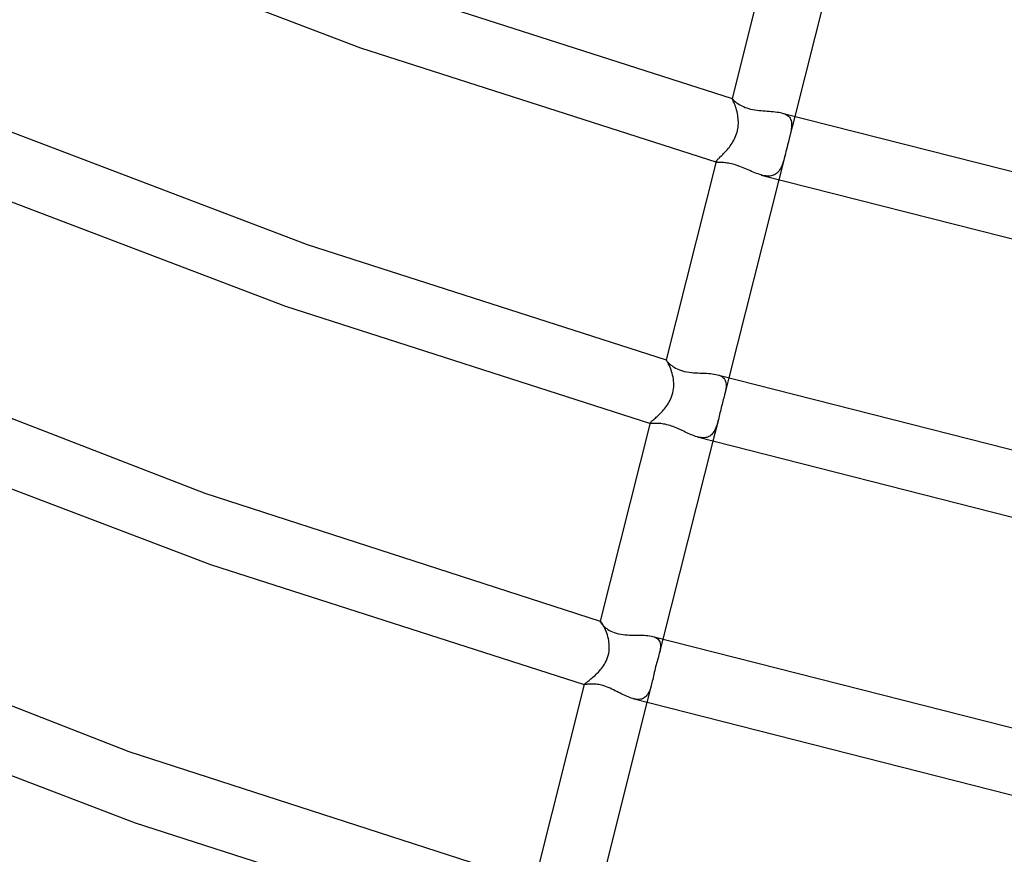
# Model space of a CAD drawing. Header units: millimetres. Extents: x -417 to 417, y -210 to 365.
# Tile 11 of 100: x -198 to -138, y -50 to 2. Entities that reach past the tile are written whole.
import ezdxf

# ---------------------------------------------------------------- set-up
doc = ezdxf.new("R2010")
doc.units = ezdxf.units.MM
doc.layers.add('HIDDEN', color=7, linetype='Continuous')
doc.layers.add('THICK', color=7, linetype='Continuous')

msp = doc.modelspace()

# ---------------------------------------------------------------- linework, layer by layer
at = {"layer": 'HIDDEN'}
for p, q in [((-154.482, -3.262), (-154.481, -3.261)), ((-154.479, -3.269), (-154.482, -3.262)), ((-154.482, -3.262), (-154.482, -3.262)), ((-154.481, -3.261), (-154.481, -3.261)), ((-154.481, -3.261), (-154.481, -3.261)), ((-154.481, -3.261), (-154.481, -3.261)), ((-154.481, -3.261), (-154.481, -3.261)), ((-154.471, -3.286), (-154.479, -3.269)), ((-154.457, -3.313), (-154.471, -3.286)), ((-154.438, -3.349), (-154.457, -3.313)), ((-154.415, -3.396), (-154.438, -3.349)), ((-154.388, -3.452), (-154.415, -3.396)), ((-154.359, -3.517), (-154.388, -3.452)), ((-154.328, -3.591), (-154.359, -3.517)), ((-154.296, -3.673), (-154.328, -3.591)), ((-154.264, -3.761), (-154.296, -3.673)), ((-154.233, -3.856), (-154.264, -3.761)), ((-154.203, -3.957), (-154.233, -3.856)), ((-154.175, -4.064), (-154.203, -3.957)), ((-154.15, -4.174), (-154.175, -4.064)), ((-154.129, -4.29), (-154.15, -4.174)), ((-151.407, -4.149), (-151.315, -4.178)), ((-151.315, -4.178), (-151.229, -4.213)), ((-151.229, -4.213), (-151.151, -4.253)), ((-154.115, -4.387), (-154.129, -4.29)), ((-154.104, -4.487), (-154.115, -4.387)), ((-154.096, -4.589), (-154.104, -4.487)), ((-154.1, -4.902), (-154.094, -4.797)), ((-154.093, -4.693), (-154.096, -4.589)), ((-154.094, -4.797), (-154.093, -4.693)), ((-151.151, -4.253), (-151.081, -4.298)), ((-151.081, -4.298), (-151.02, -4.349)), ((-151.02, -4.349), (-150.967, -4.405)), ((-150.635, -4.368), (-150.974, -5.709)), ((-150.967, -4.405), (-150.923, -4.467)), ((-150.923, -4.467), (-150.888, -4.534)), ((-150.888, -4.534), (-150.861, -4.606)), ((-150.861, -4.606), (-150.842, -4.683)), ((-150.842, -4.683), (-150.831, -4.764)), ((-150.831, -4.764), (-150.827, -4.849)), ((-154.239, -5.523), (-154.204, -5.422)), ((-154.204, -5.422), (-154.173, -5.319)), ((-154.173, -5.319), (-154.147, -5.216)), ((-154.147, -5.216), (-154.127, -5.112)), ((-154.127, -5.112), (-154.111, -5.008)), ((-154.111, -5.008), (-154.1, -4.902)), ((-150.895, -5.381), (-150.913, -5.459)), ((-150.879, -5.306), (-150.895, -5.381)), ((-150.865, -5.232), (-150.879, -5.306)), ((-150.848, -5.13), (-150.865, -5.232)), ((-150.836, -5.033), (-150.848, -5.13)), ((-150.828, -4.939), (-150.836, -5.033)), ((-150.827, -4.849), (-150.828, -4.939)), ((-154.531, -6.073), (-154.476, -5.99)), ((-154.476, -5.99), (-154.423, -5.903)), ((-154.423, -5.903), (-154.372, -5.813)), ((-154.372, -5.813), (-154.324, -5.719)), ((-154.324, -5.719), (-154.28, -5.622)), ((-154.28, -5.622), (-154.239, -5.523)), ((-151.039, -5.965), (-151.074, -6.102)), ((-151.005, -5.834), (-151.039, -5.965)), ((-150.974, -5.708), (-151.005, -5.834)), ((-150.952, -5.622), (-150.974, -5.708)), ((-150.932, -5.539), (-150.952, -5.622)), ((-150.913, -5.459), (-150.932, -5.539)), ((-155.052, -6.689), (-154.996, -6.632)), ((-154.996, -6.632), (-154.939, -6.572)), ((-154.939, -6.572), (-154.88, -6.51)), ((-154.88, -6.51), (-154.821, -6.444)), ((-154.821, -6.444), (-154.762, -6.375)), ((-154.762, -6.375), (-154.703, -6.304)), ((-154.703, -6.304), (-154.645, -6.23)), ((-154.645, -6.23), (-154.587, -6.153)), ((-154.587, -6.153), (-154.531, -6.073)), ((-151.204, -6.62), (-151.615, -8.248)), ((-151.206, -6.628), (-151.233, -6.734)), ((-151.174, -6.504), (-151.206, -6.628)), ((-151.142, -6.374), (-151.174, -6.504)), ((-151.109, -6.24), (-151.142, -6.374)), ((-151.074, -6.102), (-151.109, -6.24)), ((-155.454, -7.121), (-155.453, -7.111)), ((-155.452, -7.13), (-155.454, -7.121)), ((-155.453, -7.111), (-155.447, -7.094)), ((-155.448, -7.138), (-155.452, -7.13)), ((-155.44, -7.145), (-155.448, -7.138)), ((-155.447, -7.094), (-155.435, -7.074)), ((-155.429, -7.151), (-155.44, -7.145)), ((-155.435, -7.074), (-155.417, -7.051)), ((-155.416, -7.156), (-155.429, -7.151)), ((-155.417, -7.051), (-155.394, -7.024)), ((-155.394, -7.024), (-155.366, -6.995)), ((-155.366, -6.995), (-155.333, -6.961)), ((-155.333, -6.961), (-155.295, -6.924)), ((-155.295, -6.924), (-155.253, -6.884)), ((-155.253, -6.884), (-155.207, -6.84)), ((-155.207, -6.84), (-155.158, -6.793)), ((-155.158, -6.793), (-155.107, -6.743)), ((-155.107, -6.743), (-155.052, -6.689)), ((-151.373, -7.214), (-151.405, -7.301)), ((-151.343, -7.123), (-151.373, -7.214)), ((-151.314, -7.03), (-151.343, -7.123)), ((-151.286, -6.933), (-151.314, -7.03)), ((-151.259, -6.835), (-151.286, -6.933)), ((-151.233, -6.734), (-151.259, -6.835)), ((-151.697, -7.796), (-151.752, -7.846)), ((-151.646, -7.74), (-151.697, -7.796)), ((-151.598, -7.679), (-151.646, -7.74)), ((-151.554, -7.612), (-151.598, -7.679)), ((-151.513, -7.541), (-151.554, -7.612)), ((-151.474, -7.465), (-151.513, -7.541)), ((-151.438, -7.385), (-151.474, -7.465)), ((-151.405, -7.301), (-151.438, -7.385)), ((-152.594, -7.968), (-152.687, -7.943)), ((-152.503, -7.988), (-152.594, -7.968)), ((-152.414, -8.002), (-152.503, -7.988)), ((-152.327, -8.011), (-152.414, -8.002)), ((-152.244, -8.014), (-152.327, -8.011)), ((-152.163, -8.01), (-152.244, -8.014)), ((-152.086, -8), (-152.163, -8.01)), ((-152.011, -7.983), (-152.086, -8)), ((-151.941, -7.958), (-152.011, -7.983)), ((-151.874, -7.928), (-151.941, -7.958)), ((-151.811, -7.89), (-151.874, -7.928)), ((-151.752, -7.846), (-151.811, -7.89)), ((-158.521, -19.271), (-158.522, -19.271)), ((-158.522, -19.271), (-158.522, -19.271)), ((-158.522, -19.271), (-158.522, -19.271)), ((-158.522, -19.271), (-158.522, -19.271)), ((-158.522, -19.271), (-158.522, -19.271)), ((-158.522, -19.271), (-158.522, -19.271)), ((-158.515, -19.277), (-158.521, -19.271)), ((-158.502, -19.293), (-158.515, -19.277)), ((-158.483, -19.319), (-158.502, -19.293)), ((-158.459, -19.356), (-158.483, -19.319)), ((-158.431, -19.403), (-158.459, -19.356)), ((-158.399, -19.461), (-158.431, -19.403)), ((-158.365, -19.527), (-158.399, -19.461)), ((-158.328, -19.603), (-158.365, -19.527)), ((-158.291, -19.686), (-158.328, -19.603)), ((-158.254, -19.777), (-158.291, -19.686)), ((-158.218, -19.875), (-158.254, -19.777)), ((-158.183, -19.978), (-158.218, -19.875)), ((-158.151, -20.088), (-158.183, -19.978)), ((-158.122, -20.202), (-158.151, -20.088)), ((-158.097, -20.321), (-158.122, -20.202)), ((-158.077, -20.437), (-158.097, -20.321)), ((-158.062, -20.556), (-158.077, -20.437)), ((-155.366, -20.182), (-155.272, -20.212)), ((-155.272, -20.212), (-155.187, -20.249)), ((-155.187, -20.249), (-155.11, -20.292)), ((-155.11, -20.292), (-155.043, -20.341)), ((-155.043, -20.341), (-154.986, -20.396)), ((-154.986, -20.396), (-154.939, -20.457)), ((-154.676, -20.378), (-154.944, -21.438)), ((-154.939, -20.457), (-154.902, -20.525)), ((-158.085, -21.175), (-158.066, -21.05)), ((-158.066, -21.05), (-158.055, -20.926)), ((-158.053, -20.678), (-158.062, -20.556)), ((-158.055, -20.926), (-158.051, -20.801)), ((-158.051, -20.801), (-158.053, -20.678)), ((-154.902, -20.525), (-154.875, -20.597)), ((-154.86, -21.037), (-154.877, -21.138)), ((-154.875, -20.597), (-154.857, -20.675)), ((-154.849, -20.94), (-154.86, -21.037)), ((-154.857, -20.675), (-154.847, -20.759)), ((-154.845, -20.847), (-154.849, -20.94)), ((-154.847, -20.759), (-154.845, -20.847)), ((-158.276, -21.744), (-158.229, -21.642)), ((-158.229, -21.642), (-158.185, -21.533)), ((-158.185, -21.533), (-158.145, -21.419)), ((-158.145, -21.419), (-158.112, -21.299)), ((-158.112, -21.299), (-158.085, -21.175)), ((-155.014, -21.704), (-155.04, -21.801)), ((-154.989, -21.611), (-155.014, -21.704)), ((-154.965, -21.52), (-154.989, -21.611)), ((-154.943, -21.433), (-154.965, -21.52)), ((-154.934, -21.401), (-154.943, -21.433)), ((-154.926, -21.368), (-154.934, -21.401)), ((-154.919, -21.337), (-154.926, -21.368)), ((-154.912, -21.305), (-154.919, -21.337)), ((-154.905, -21.274), (-154.912, -21.305)), ((-154.898, -21.244), (-154.905, -21.274)), ((-154.877, -21.138), (-154.898, -21.244)), ((-158.681, -22.341), (-158.617, -22.265)), ((-158.617, -22.265), (-158.555, -22.186)), ((-158.555, -22.186), (-158.494, -22.104)), ((-158.494, -22.104), (-158.436, -22.019)), ((-158.436, -22.019), (-158.38, -21.932)), ((-158.38, -21.932), (-158.327, -21.841)), ((-158.327, -21.841), (-158.276, -21.744)), ((-155.172, -22.314), (-155.197, -22.418)), ((-155.146, -22.21), (-155.172, -22.314)), ((-155.12, -22.106), (-155.146, -22.21)), ((-155.093, -22.003), (-155.12, -22.106)), ((-155.066, -21.9), (-155.093, -22.003)), ((-155.04, -21.801), (-155.066, -21.9)), ((-159.329, -22.966), (-159.283, -22.927)), ((-159.283, -22.927), (-159.233, -22.883)), ((-159.233, -22.883), (-159.179, -22.837)), ((-159.179, -22.837), (-159.122, -22.786)), ((-159.122, -22.786), (-159.063, -22.732)), ((-159.063, -22.732), (-159.002, -22.675)), ((-159.002, -22.675), (-158.939, -22.615)), ((-158.939, -22.615), (-158.875, -22.551)), ((-158.875, -22.551), (-158.81, -22.484)), ((-158.81, -22.484), (-158.745, -22.414)), ((-158.745, -22.414), (-158.681, -22.341)), ((-155.319, -22.926), (-155.655, -24.258)), ((-155.32, -22.928), (-155.343, -23.018)), ((-155.295, -22.829), (-155.32, -22.928)), ((-155.271, -22.728), (-155.295, -22.829)), ((-155.247, -22.625), (-155.271, -22.728)), ((-155.222, -22.522), (-155.247, -22.625)), ((-155.197, -22.418), (-155.222, -22.522)), ((-159.498, -23.141), (-159.497, -23.135)), ((-159.497, -23.145), (-159.498, -23.141)), ((-159.497, -23.135), (-159.492, -23.121)), ((-159.495, -23.15), (-159.497, -23.145)), ((-159.491, -23.153), (-159.495, -23.15)), ((-159.492, -23.121), (-159.479, -23.105)), ((-159.485, -23.156), (-159.491, -23.153)), ((-159.478, -23.159), (-159.485, -23.156)), ((-159.479, -23.105), (-159.461, -23.084)), ((-159.461, -23.084), (-159.436, -23.061)), ((-159.436, -23.061), (-159.406, -23.033)), ((-159.406, -23.033), (-159.37, -23.001)), ((-159.37, -23.001), (-159.329, -22.966)), ((-155.504, -23.503), (-155.537, -23.572)), ((-155.474, -23.429), (-155.504, -23.503)), ((-155.445, -23.353), (-155.474, -23.429)), ((-155.417, -23.273), (-155.445, -23.353)), ((-155.392, -23.19), (-155.417, -23.273)), ((-155.367, -23.105), (-155.392, -23.19)), ((-155.343, -23.018), (-155.367, -23.105)), ((-156.541, -24.005), (-156.624, -23.983)), ((-156.461, -24.022), (-156.541, -24.005)), ((-156.382, -24.035), (-156.461, -24.022)), ((-156.306, -24.042), (-156.382, -24.035)), ((-156.232, -24.045), (-156.306, -24.042)), ((-156.16, -24.042), (-156.232, -24.045)), ((-156.09, -24.033), (-156.16, -24.042)), ((-156.024, -24.018), (-156.09, -24.033)), ((-155.961, -23.998), (-156.024, -24.018)), ((-155.902, -23.972), (-155.961, -23.998)), ((-155.845, -23.94), (-155.902, -23.972)), ((-155.792, -23.902), (-155.845, -23.94)), ((-155.742, -23.859), (-155.792, -23.902)), ((-155.695, -23.811), (-155.742, -23.859)), ((-155.651, -23.758), (-155.695, -23.811)), ((-155.611, -23.7), (-155.651, -23.758)), ((-155.573, -23.638), (-155.611, -23.7)), ((-155.537, -23.572), (-155.573, -23.638)), ((-162.563, -35.283), (-162.564, -35.284)), ((-162.564, -35.284), (-162.564, -35.286)), ((-162.563, -35.28), (-162.562, -35.281)), ((-162.562, -35.282), (-162.563, -35.283)), ((-162.562, -35.281), (-162.561, -35.281)), ((-162.56, -35.282), (-162.562, -35.282)), ((-162.561, -35.281), (-162.56, -35.281)), ((-162.56, -35.281), (-162.559, -35.282)), ((-162.559, -35.282), (-162.56, -35.282)), ((-162.557, -35.282), (-162.559, -35.282)), ((-162.559, -35.282), (-162.558, -35.282)), ((-162.558, -35.282), (-162.557, -35.282)), ((-162.543, -35.29), (-162.557, -35.282)), ((-162.524, -35.309), (-162.543, -35.29)), ((-162.499, -35.338), (-162.524, -35.309)), ((-162.469, -35.377), (-162.499, -35.338)), ((-162.435, -35.427), (-162.469, -35.377)), ((-162.397, -35.487), (-162.435, -35.427)), ((-162.358, -35.556), (-162.397, -35.487)), ((-162.317, -35.633), (-162.358, -35.556)), ((-162.276, -35.717), (-162.317, -35.633)), ((-162.235, -35.809), (-162.276, -35.717)), ((-162.194, -35.907), (-162.235, -35.809)), ((-162.156, -36.012), (-162.194, -35.907)), ((-162.12, -36.121), (-162.156, -36.012)), ((-162.088, -36.235), (-162.12, -36.121)), ((-162.059, -36.353), (-162.088, -36.235)), ((-162.039, -36.453), (-162.059, -36.353)), ((-162.023, -36.556), (-162.039, -36.453)), ((-162.011, -36.66), (-162.023, -36.556)), ((-162.004, -36.768), (-162.011, -36.66)), ((-162.002, -36.882), (-162.004, -36.768)), ((-159.331, -36.214), (-159.242, -36.243)), ((-159.242, -36.243), (-159.162, -36.278)), ((-159.162, -36.278), (-159.091, -36.32)), ((-159.091, -36.32), (-159.03, -36.367)), ((-159.03, -36.367), (-158.978, -36.421)), ((-158.978, -36.421), (-158.937, -36.481)), ((-158.717, -36.388), (-158.937, -37.26)), ((-158.937, -36.481), (-158.905, -36.547)), ((-158.905, -36.547), (-158.883, -36.618)), ((-158.883, -36.618), (-158.87, -36.695)), ((-158.87, -36.695), (-158.864, -36.777)), ((-158.864, -36.777), (-158.867, -36.863)), ((-162.107, -37.502), (-162.069, -37.378)), ((-162.069, -37.378), (-162.039, -37.249)), ((-162.039, -37.249), (-162.018, -37.123)), ((-162.018, -37.123), (-162.006, -37)), ((-162.006, -37), (-162.002, -36.882)), ((-158.961, -37.35), (-158.987, -37.444)), ((-158.937, -37.26), (-158.961, -37.35)), ((-158.936, -37.257), (-158.937, -37.258)), ((-158.937, -37.258), (-158.937, -37.259)), ((-158.937, -37.259), (-158.937, -37.26)), ((-158.911, -37.15), (-158.936, -37.255)), ((-158.936, -37.255), (-158.936, -37.256)), ((-158.936, -37.256), (-158.936, -37.256)), ((-158.936, -37.256), (-158.936, -37.257)), ((-158.891, -37.05), (-158.911, -37.15)), ((-158.876, -36.955), (-158.891, -37.05)), ((-158.867, -36.863), (-158.876, -36.955)), ((-162.418, -38.09), (-162.36, -38.006)), ((-162.36, -38.006), (-162.305, -37.919)), ((-162.305, -37.919), (-162.251, -37.826)), ((-162.251, -37.826), (-162.2, -37.726)), ((-162.2, -37.726), (-162.151, -37.618)), ((-162.151, -37.618), (-162.107, -37.502)), ((-159.134, -37.963), (-159.163, -38.074)), ((-159.104, -37.854), (-159.134, -37.963)), ((-159.073, -37.747), (-159.104, -37.854)), ((-159.043, -37.643), (-159.073, -37.747)), ((-159.014, -37.542), (-159.043, -37.643)), ((-158.987, -37.444), (-159.014, -37.542)), ((-162.937, -38.658), (-162.872, -38.598)), ((-162.872, -38.598), (-162.805, -38.534)), ((-162.805, -38.534), (-162.738, -38.467)), ((-162.738, -38.467), (-162.672, -38.398)), ((-162.672, -38.398), (-162.607, -38.325)), ((-162.607, -38.325), (-162.542, -38.249)), ((-162.542, -38.249), (-162.479, -38.171)), ((-162.479, -38.171), (-162.418, -38.09)), ((-159.273, -38.526), (-159.297, -38.636)), ((-159.247, -38.414), (-159.273, -38.526)), ((-159.22, -38.299), (-159.247, -38.414)), ((-159.192, -38.186), (-159.22, -38.299)), ((-159.163, -38.074), (-159.192, -38.186)), ((-163.541, -39.155), (-163.536, -39.146)), ((-163.541, -39.157), (-163.541, -39.155)), ((-163.541, -39.159), (-163.541, -39.157)), ((-163.54, -39.161), (-163.541, -39.159)), ((-163.538, -39.162), (-163.54, -39.161)), ((-163.536, -39.163), (-163.538, -39.162)), ((-163.536, -39.146), (-163.526, -39.134)), ((-163.533, -39.164), (-163.536, -39.163)), ((-163.526, -39.134), (-163.509, -39.119)), ((-163.509, -39.119), (-163.486, -39.101)), ((-163.486, -39.101), (-163.458, -39.079)), ((-163.458, -39.079), (-163.424, -39.053)), ((-163.424, -39.053), (-163.385, -39.024)), ((-163.385, -39.024), (-163.341, -38.99)), ((-163.341, -38.99), (-163.293, -38.954)), ((-163.293, -38.954), (-163.241, -38.913)), ((-163.241, -38.913), (-163.185, -38.869)), ((-163.185, -38.869), (-163.126, -38.821)), ((-163.126, -38.821), (-163.065, -38.77)), ((-163.065, -38.77), (-163.002, -38.716)), ((-163.002, -38.716), (-162.937, -38.658)), ((-159.411, -39.138), (-159.696, -40.268)), ((-159.411, -39.138), (-159.435, -39.228)), ((-159.388, -39.044), (-159.411, -39.138)), ((-159.366, -38.947), (-159.388, -39.044)), ((-159.343, -38.847), (-159.366, -38.947)), ((-159.32, -38.743), (-159.343, -38.847)), ((-159.297, -38.636), (-159.32, -38.743)), ((-159.695, -39.821), (-159.74, -39.874)), ((-159.653, -39.762), (-159.695, -39.821)), ((-159.614, -39.699), (-159.653, -39.762)), ((-159.578, -39.63), (-159.614, -39.699)), ((-159.545, -39.557), (-159.578, -39.63)), ((-159.514, -39.48), (-159.545, -39.557)), ((-159.486, -39.399), (-159.514, -39.48)), ((-159.46, -39.315), (-159.486, -39.399)), ((-159.435, -39.228), (-159.46, -39.315)), ((-160.483, -40.042), (-160.569, -40.02)), ((-160.399, -40.059), (-160.483, -40.042)), ((-160.319, -40.07), (-160.399, -40.059)), ((-160.241, -40.075), (-160.319, -40.07)), ((-160.166, -40.073), (-160.241, -40.075)), ((-160.094, -40.064), (-160.166, -40.073)), ((-160.025, -40.049), (-160.094, -40.064)), ((-159.96, -40.027), (-160.025, -40.049)), ((-159.9, -39.999), (-159.96, -40.027)), ((-159.843, -39.963), (-159.9, -39.999)), ((-159.79, -39.922), (-159.843, -39.963)), ((-159.74, -39.874), (-159.79, -39.922))]:
    msp.add_line(p, q, dxfattribs=at)
at = {"layer": 'THICK'}
for p, q in [((-151.407, 8.92), (-154.482, -3.262)), ((-147.574, 7.762), (-150.635, -4.368)), ((-195.865, 6.941), (-177.245, -0.148)), ((-175.918, 3.626), (-154.481, -3.261)), ((-177.245, -0.148), (-155.416, -7.155)), ((-154.481, -3.261), (-154.474, -3.267)), ((-154.474, -3.267), (-154.461, -3.28)), ((-154.461, -3.28), (-154.442, -3.3)), ((-154.442, -3.3), (-154.415, -3.327)), ((-154.415, -3.327), (-154.382, -3.359)), ((-154.382, -3.359), (-154.342, -3.396)), ((-154.342, -3.396), (-154.296, -3.436)), ((-154.296, -3.436), (-154.242, -3.48)), ((-154.242, -3.48), (-154.182, -3.526)), ((-154.182, -3.526), (-154.115, -3.573)), ((-154.115, -3.573), (-154.042, -3.62)), ((-154.042, -3.62), (-153.962, -3.667)), ((-153.962, -3.667), (-153.875, -3.713)), ((-153.875, -3.713), (-153.782, -3.756)), ((-153.782, -3.756), (-153.683, -3.798)), ((-153.683, -3.798), (-153.578, -3.836)), ((-153.578, -3.836), (-153.468, -3.87)), ((-153.468, -3.87), (-153.339, -3.904)), ((-153.339, -3.904), (-153.209, -3.932)), ((-153.209, -3.932), (-153.079, -3.955)), ((-153.079, -3.955), (-152.95, -3.974)), ((-152.95, -3.974), (-152.824, -3.989)), ((-152.824, -3.989), (-152.699, -4.002)), ((-152.699, -4.002), (-152.573, -4.012)), ((-152.573, -4.012), (-152.447, -4.021)), ((-152.447, -4.021), (-152.322, -4.03)), ((-152.322, -4.03), (-152.198, -4.039)), ((-152.198, -4.039), (-152.075, -4.048)), ((-152.075, -4.048), (-151.954, -4.058)), ((-151.954, -4.058), (-151.837, -4.07)), ((-151.837, -4.07), (-151.723, -4.085)), ((-151.723, -4.085), (-151.613, -4.102)), ((-151.613, -4.102), (-151.508, -4.123)), ((-151.508, -4.123), (-151.407, -4.149)), ((-151.408, -4.149), (-125.538, -10.724)), ((-199.427, -5.006), (-180.52, -12.204)), ((-155.453, -7.11), (-158.522, -19.271)), ((-155.391, -7.161), (-155.416, -7.156)), ((-155.36, -7.165), (-155.391, -7.161)), ((-155.324, -7.168), (-155.36, -7.165)), ((-155.283, -7.17), (-155.324, -7.168)), ((-155.236, -7.172), (-155.283, -7.17)), ((-155.185, -7.174), (-155.236, -7.172)), ((-155.128, -7.177), (-155.185, -7.174)), ((-155.067, -7.18), (-155.128, -7.177)), ((-155.001, -7.184), (-155.067, -7.18)), ((-154.93, -7.191), (-155.001, -7.184)), ((-154.855, -7.199), (-154.93, -7.191)), ((-154.776, -7.209), (-154.855, -7.199)), ((-154.693, -7.222), (-154.776, -7.209)), ((-154.607, -7.239), (-154.693, -7.222)), ((-154.519, -7.258), (-154.607, -7.239)), ((-154.428, -7.28), (-154.519, -7.258)), ((-154.335, -7.306), (-154.428, -7.28)), ((-154.229, -7.338), (-154.335, -7.306)), ((-154.121, -7.374), (-154.229, -7.338)), ((-154.012, -7.413), (-154.121, -7.374)), ((-153.904, -7.455), (-154.012, -7.413)), ((-153.797, -7.498), (-153.904, -7.455)), ((-153.691, -7.542), (-153.797, -7.498)), ((-153.586, -7.587), (-153.691, -7.542)), ((-153.482, -7.633), (-153.586, -7.587)), ((-153.38, -7.677), (-153.482, -7.633)), ((-153.279, -7.721), (-153.38, -7.677)), ((-153.178, -7.764), (-153.279, -7.721)), ((-153.078, -7.805), (-153.178, -7.764)), ((-152.978, -7.844), (-153.078, -7.805)), ((-151.615, -8.248), (-154.676, -20.378)), ((-152.88, -7.881), (-152.978, -7.844)), ((-152.783, -7.914), (-152.88, -7.881)), ((-152.687, -7.943), (-152.783, -7.914)), ((-152.686, -7.944), (-126.581, -14.589)), ((-200.949, -8.705), (-181.847, -15.977)), ((-180.52, -12.204), (-158.521, -19.271)), ((-181.847, -15.977), (-159.478, -23.159)), ((-158.522, -19.271), (-158.52, -19.279)), ((-158.52, -19.279), (-158.51, -19.295)), ((-158.51, -19.295), (-158.493, -19.318)), ((-207.574, -19.374), (-186.787, -27.443)), ((-158.493, -19.318), (-158.47, -19.349)), ((-158.47, -19.349), (-158.439, -19.385)), ((-158.439, -19.385), (-158.401, -19.426)), ((-158.401, -19.426), (-158.356, -19.471)), ((-158.356, -19.471), (-158.304, -19.519)), ((-158.304, -19.519), (-158.245, -19.57)), ((-158.245, -19.57), (-158.179, -19.621)), ((-158.179, -19.621), (-158.106, -19.673)), ((-158.106, -19.673), (-158.025, -19.724)), ((-158.025, -19.724), (-157.938, -19.773)), ((-157.938, -19.773), (-157.844, -19.82)), ((-157.844, -19.82), (-157.743, -19.864)), ((-157.743, -19.864), (-157.637, -19.904)), ((-157.637, -19.904), (-157.524, -19.94)), ((-157.524, -19.94), (-157.386, -19.975)), ((-157.386, -19.975), (-157.247, -20.003)), ((-157.247, -20.003), (-157.11, -20.025)), ((-157.11, -20.025), (-156.974, -20.042)), ((-156.974, -20.042), (-156.842, -20.054)), ((-156.842, -20.054), (-156.709, -20.063)), ((-156.709, -20.063), (-156.577, -20.07)), ((-156.577, -20.07), (-156.444, -20.076)), ((-156.444, -20.076), (-156.312, -20.081)), ((-156.312, -20.081), (-156.182, -20.086)), ((-156.182, -20.086), (-156.053, -20.091)), ((-156.053, -20.091), (-155.928, -20.099)), ((-155.928, -20.099), (-155.806, -20.108)), ((-155.806, -20.108), (-155.688, -20.121)), ((-155.688, -20.121), (-155.575, -20.136)), ((-155.575, -20.136), (-155.467, -20.157)), ((-155.467, -20.157), (-155.366, -20.182)), ((-155.366, -20.182), (-128.82, -26.929)), ((-159.497, -23.134), (-162.564, -35.286)), ((-159.459, -23.162), (-159.478, -23.159)), ((-159.432, -23.164), (-159.459, -23.162)), ((-159.399, -23.165), (-159.432, -23.164)), ((-159.36, -23.164), (-159.399, -23.165)), ((-159.315, -23.162), (-159.36, -23.164)), ((-159.264, -23.161), (-159.315, -23.162)), ((-159.209, -23.16), (-159.264, -23.161)), ((-159.148, -23.159), (-159.209, -23.16)), ((-159.082, -23.16), (-159.148, -23.159)), ((-159.011, -23.162), (-159.082, -23.16)), ((-158.936, -23.167), (-159.011, -23.162)), ((-158.854, -23.174), (-158.936, -23.167)), ((-158.767, -23.184), (-158.854, -23.174)), ((-158.674, -23.199), (-158.767, -23.184)), ((-158.576, -23.217), (-158.674, -23.199)), ((-158.472, -23.241), (-158.576, -23.217)), ((-158.364, -23.27), (-158.472, -23.241)), ((-158.275, -23.298), (-158.364, -23.27)), ((-158.184, -23.328), (-158.275, -23.298)), ((-158.092, -23.361), (-158.184, -23.328)), ((-157.999, -23.397), (-158.092, -23.361)), ((-157.906, -23.435), (-157.999, -23.397)), ((-157.812, -23.476), (-157.906, -23.435)), ((-157.718, -23.517), (-157.812, -23.476)), ((-157.624, -23.56), (-157.718, -23.517)), ((-157.53, -23.604), (-157.624, -23.56)), ((-157.437, -23.648), (-157.53, -23.604)), ((-157.344, -23.692), (-157.437, -23.648)), ((-157.251, -23.735), (-157.344, -23.692)), ((-157.159, -23.777), (-157.251, -23.735)), ((-157.067, -23.818), (-157.159, -23.777)), ((-156.977, -23.856), (-157.067, -23.818)), ((-156.887, -23.893), (-156.977, -23.856)), ((-156.798, -23.926), (-156.887, -23.893)), ((-156.71, -23.956), (-156.798, -23.926)), ((-156.624, -23.983), (-156.71, -23.956)), ((-156.623, -23.983), (-129.845, -30.799)), ((-206.033, -24.35), (-186.448, -31.807)), ((-155.655, -24.258), (-158.717, -36.388)), ((-186.787, -27.443), (-162.563, -35.28)), ((-186.448, -31.807), (-163.533, -39.164)), ((-212.741, -34.985), (-191.438, -43.255)), ((-162.564, -35.286), (-162.563, -35.299)), ((-162.563, -35.299), (-162.555, -35.32)), ((-162.555, -35.32), (-162.539, -35.349)), ((-162.539, -35.349), (-162.517, -35.384)), ((-162.517, -35.384), (-162.488, -35.425)), ((-162.488, -35.425), (-162.451, -35.471)), ((-162.451, -35.471), (-162.408, -35.52)), ((-162.408, -35.52), (-162.357, -35.572)), ((-162.357, -35.572), (-162.299, -35.626)), ((-162.299, -35.626), (-162.235, -35.681)), ((-162.235, -35.681), (-162.162, -35.737)), ((-162.162, -35.737), (-162.083, -35.791)), ((-162.083, -35.791), (-161.996, -35.843)), ((-161.996, -35.843), (-161.902, -35.893)), ((-161.902, -35.893), (-161.802, -35.939)), ((-161.802, -35.939), (-161.695, -35.98)), ((-161.695, -35.98), (-161.581, -36.016)), ((-161.581, -36.016), (-161.44, -36.052)), ((-161.44, -36.052), (-161.299, -36.079)), ((-161.299, -36.079), (-161.161, -36.099)), ((-161.161, -36.099), (-161.026, -36.112)), ((-161.026, -36.112), (-160.896, -36.121)), ((-160.896, -36.121), (-160.766, -36.127)), ((-160.766, -36.127), (-160.635, -36.131)), ((-160.635, -36.131), (-160.504, -36.132)), ((-160.504, -36.132), (-160.373, -36.133)), ((-160.373, -36.133), (-160.244, -36.133)), ((-160.244, -36.133), (-160.117, -36.134)), ((-160.117, -36.134), (-159.992, -36.137)), ((-159.992, -36.137), (-159.87, -36.141)), ((-159.87, -36.141), (-159.752, -36.148)), ((-159.752, -36.148), (-159.638, -36.158)), ((-159.638, -36.158), (-159.529, -36.172)), ((-159.529, -36.172), (-159.426, -36.19)), ((-159.426, -36.19), (-159.331, -36.214)), ((-159.331, -36.214), (-132.108, -43.133)), ((-163.541, -39.154), (-166.607, -51.305)), ((-163.52, -39.166), (-163.533, -39.164)), ((-163.502, -39.166), (-163.52, -39.166)), ((-163.477, -39.164), (-163.502, -39.166)), ((-163.447, -39.16), (-163.477, -39.164)), ((-163.412, -39.156), (-163.447, -39.16)), ((-163.371, -39.152), (-163.412, -39.156)), ((-163.326, -39.147), (-163.371, -39.152)), ((-163.276, -39.142), (-163.326, -39.147)), ((-163.222, -39.138), (-163.276, -39.142)), ((-163.163, -39.134), (-163.222, -39.138)), ((-163.1, -39.132), (-163.163, -39.134)), ((-163.034, -39.132), (-163.1, -39.132)), ((-162.964, -39.134), (-163.034, -39.132)), ((-162.89, -39.138), (-162.964, -39.134)), ((-162.813, -39.144), (-162.89, -39.138)), ((-162.733, -39.154), (-162.813, -39.144)), ((-162.65, -39.167), (-162.733, -39.154)), ((-162.566, -39.184), (-162.65, -39.167)), ((-162.48, -39.204), (-162.566, -39.184)), ((-162.392, -39.228), (-162.48, -39.204)), ((-162.283, -39.262), (-162.392, -39.228)), ((-162.173, -39.3), (-162.283, -39.262)), ((-162.063, -39.343), (-162.173, -39.3)), ((-161.954, -39.389), (-162.063, -39.343)), ((-161.847, -39.438), (-161.954, -39.389)), ((-161.741, -39.488), (-161.847, -39.438)), ((-161.637, -39.538), (-161.741, -39.488)), ((-161.535, -39.589), (-161.637, -39.538)), ((-161.435, -39.64), (-161.535, -39.589)), ((-161.335, -39.691), (-161.435, -39.64)), ((-161.235, -39.741), (-161.335, -39.691)), ((-161.137, -39.79), (-161.235, -39.741)), ((-161.039, -39.836), (-161.137, -39.79)), ((-211.118, -39.996), (-191.05, -47.636)), ((-159.696, -40.268), (-162.758, -52.398)), ((-160.942, -39.88), (-161.039, -39.836)), ((-160.847, -39.921), (-160.942, -39.88)), ((-160.752, -39.959), (-160.847, -39.921)), ((-160.66, -39.992), (-160.752, -39.959)), ((-160.569, -40.02), (-160.66, -39.992)), ((-160.569, -40.02), (-133.115, -47.007)), ((-191.438, -43.255), (-166.604, -51.29)), ((-191.05, -47.636), (-167.582, -55.172))]:
    msp.add_line(p, q, dxfattribs=at)

doc.saveas('drawing.dxf')
